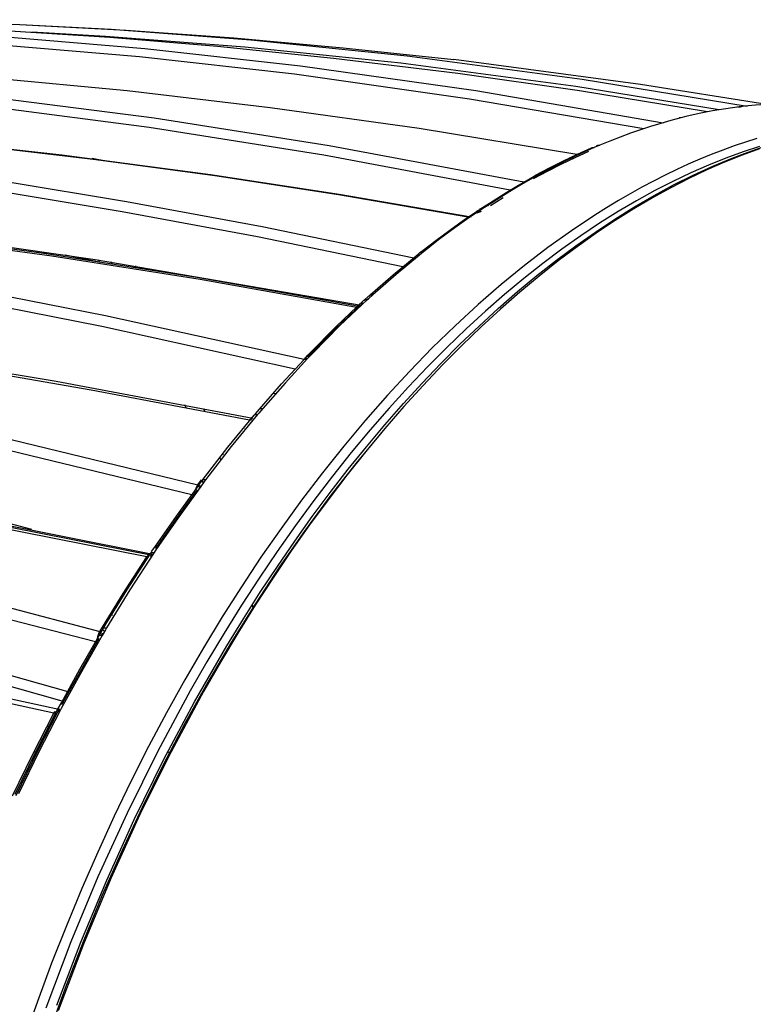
# Model space of a CAD drawing. Header units: millimetres. Extents: x -2637 to -1637, y 678 to 1678.
# Tile 54 of 256: x -2376 to -2328, y 1097 to 1161. Entities that reach past the tile are written whole.
import ezdxf

# ---------------------------------------------------------------- set-up
doc = ezdxf.new("R2010")
doc.units = ezdxf.units.MM
doc.layers.add('Make2D$B.SHOW mini', color=7, linetype='Continuous', true_color=0x000000)

msp = doc.modelspace()

# ---------------------------------------------------------------- linework, layer by layer
at = {"layer": 'Make2D$B.SHOW mini', "color": 18, "lineweight": -3, "true_color": 0x000000}
for points in [[(-2331.214, 1155.235), (-2339.524, 1156.588), (-2347.425, 1157.716), (-2355.473, 1158.703), (-2363.011, 1159.476), (-2369.987, 1160.057), (-2376.474, 1160.475), (-2388.265, 1160.929), (-2398.643, 1160.986)], [(-2392.93, 1161.213), (-2385.483, 1161.195), (-2375.839, 1160.91)], [(-2335.354, 1154.13), (-2346.652, 1156.066), (-2358.001, 1157.671), (-2368.076, 1158.798), (-2377.062, 1159.555), (-2385.068, 1160.024), (-2392.436, 1160.275), (-2399.755, 1160.348)], [(-2399.44, 1160.87), (-2392.115, 1160.803), (-2384.738, 1160.556), (-2376.719, 1160.092), (-2367.718, 1159.339), (-2357.625, 1158.217), (-2346.254, 1156.615), (-2334.102, 1154.527)], [(-2375.839, 1160.91), (-2369.906, 1160.593), (-2360.841, 1159.906), (-2350.711, 1158.858), (-2339.338, 1157.345), (-2328.654, 1155.608)], [(-2375.839, 1160.91), (-2368.943, 1160.54), (-2361.95, 1160.036), (-2354.863, 1159.397), (-2347.681, 1158.62)], [(-2330.453, 1155.367), (-2339.764, 1156.869), (-2351.118, 1158.386), (-2361.231, 1159.436), (-2370.281, 1160.127), (-2375.055, 1160.394)], [(-2339.703, 1152.467), (-2349.926, 1154.147), (-2359.583, 1155.506), (-2368.862, 1156.595), (-2377.638, 1157.418), (-2385.95, 1158.003), (-2393.721, 1158.376), (-2400.879, 1158.56), (-2407.473, 1158.588)], [(-2327.358, 1155.717), (-2335.554, 1157.012), (-2347.681, 1158.62)], [(-2408.286, 1158.244), (-2401.142, 1158.034), (-2393.916, 1157.648), (-2386.027, 1157.039), (-2377.132, 1156.129), (-2367.113, 1154.837), (-2355.771, 1153.054), (-2343.128, 1150.687)], [(-2344.025, 1150.16), (-2356.116, 1152.424), (-2367.435, 1154.212), (-2377.435, 1155.509), (-2386.313, 1156.424), (-2394.188, 1157.038), (-2401.404, 1157.429), (-2408.541, 1157.646)], [(-2329.166, 1155.558), (-2330.021, 1155.441), (-2330.882, 1155.298), (-2331.748, 1155.128), (-2332.619, 1154.932)], [(-2329.081, 1155.509), (-2329.277, 1155.542)], [(-2328.819, 1155.594), (-2329.166, 1155.558)], [(-2328.978, 1155.578), (-2328.987, 1155.574), (-2328.996, 1155.571), (-2329.005, 1155.567), (-2329.014, 1155.562)], [(-2326.002, 1155.761), (-2326.699, 1155.747), (-2327.401, 1155.714), (-2328.108, 1155.663), (-2328.819, 1155.594)], [(-2415.006, 1154.592), (-2405.255, 1154.021), (-2395.512, 1153.15), (-2383.695, 1151.724), (-2376.726, 1150.708), (-2368.903, 1149.42), (-2360.105, 1147.796), (-2350.274, 1145.774)], [(-2346.767, 1148.402), (-2355.167, 1149.846), (-2363.183, 1151.078), (-2370.907, 1152.124), (-2378.237, 1152.985), (-2385.157, 1153.673), (-2391.701, 1154.206), (-2403.722, 1154.875), (-2414.203, 1155.107)], [(-2414.065, 1155.149), (-2406.178, 1155.006), (-2399.065, 1154.714), (-2390.891, 1154.199), (-2382.461, 1153.475), (-2373.112, 1152.457), (-2363.464, 1151.182), (-2355.109, 1149.903), (-2346.542, 1148.43)], [(-2332.947, 1154.846), (-2333.597, 1154.676), (-2334.25, 1154.49), (-2334.906, 1154.29), (-2335.563, 1154.076), (-2336.223, 1153.846), (-2336.884, 1153.602), (-2337.547, 1153.343), (-2338.212, 1153.069)], [(-2332.947, 1154.846), (-2332.954, 1154.847), (-2332.96, 1154.848), (-2332.967, 1154.848), (-2332.973, 1154.849), (-2332.98, 1154.849), (-2332.987, 1154.85), (-2332.993, 1154.85), (-2333, 1154.85), (-2333.007, 1154.85), (-2333.014, 1154.849), (-2333.02, 1154.849), (-2333.027, 1154.848), (-2333.034, 1154.847), (-2333.041, 1154.847), (-2333.048, 1154.845), (-2333.055, 1154.844)], [(-2332.619, 1154.932), (-2332.947, 1154.846)], [(-2350.987, 1145.18), (-2360.403, 1147.12), (-2369.182, 1148.747), (-2376.987, 1150.038), (-2390.162, 1151.863), (-2400.757, 1152.981), (-2410.196, 1153.691), (-2415.206, 1153.951)], [(-2328.019, 1153.5), (-2328.751, 1153.271), (-2329.487, 1153.022), (-2330.226, 1152.755), (-2330.969, 1152.468), (-2331.715, 1152.162), (-2332.463, 1151.836), (-2333.215, 1151.492), (-2333.968, 1151.128), (-2334.723, 1150.745), (-2335.481, 1150.342), (-2336.239, 1149.92), (-2336.999, 1149.48), (-2337.76, 1149.02), (-2338.521, 1148.541), (-2340.044, 1147.526), (-2341.566, 1146.437), (-2343.084, 1145.275), (-2344.596, 1144.04), (-2346.1, 1142.736), (-2347.593, 1141.363), (-2349.073, 1139.924), (-2350.538, 1138.421), (-2351.985, 1136.857), (-2353.412, 1135.234), (-2354.818, 1133.556), (-2356.2, 1131.825), (-2357.556, 1130.045), (-2358.885, 1128.218), (-2360.185, 1126.349), (-2361.453, 1124.44), (-2362.698, 1122.482), (-2363.925, 1120.464), (-2365.131, 1118.389), (-2366.314, 1116.258), (-2367.473, 1114.073), (-2368.604, 1111.838), (-2369.705, 1109.556), (-2370.775, 1107.228), (-2371.81, 1104.86), (-2372.81, 1102.453), (-2373.771, 1100.012), (-2374.692, 1097.541), (-2375.571, 1095.043)], [(-2327.845, 1152.984), (-2328.911, 1152.635), (-2330.026, 1152.23), (-2331.157, 1151.777), (-2332.303, 1151.276), (-2333.462, 1150.725), (-2334.635, 1150.124), (-2335.821, 1149.471), (-2337.018, 1148.766), (-2338.226, 1148.008), (-2339.443, 1147.195), (-2340.668, 1146.329), (-2341.901, 1145.407), (-2343.14, 1144.429), (-2344.383, 1143.396), (-2345.63, 1142.307), (-2346.878, 1141.162), (-2348.127, 1139.961), (-2349.375, 1138.705), (-2350.621, 1137.393), (-2351.862, 1136.027), (-2353.098, 1134.606), (-2354.326, 1133.132), (-2355.545, 1131.606), (-2356.754, 1130.028), (-2357.95, 1128.401), (-2359.132, 1126.724), (-2360.299, 1125.001), (-2361.448, 1123.233), (-2362.578, 1121.421), (-2363.688, 1119.568), (-2364.776, 1117.675), (-2366.88, 1113.78), (-2368.878, 1109.755), (-2370.761, 1105.62), (-2372.518, 1101.398), (-2374.143, 1097.109)], [(-2373.422, 1097.298), (-2371.869, 1101.378), (-2370.197, 1105.396), (-2368.409, 1109.34), (-2366.511, 1113.199), (-2364.498, 1116.974), (-2362.403, 1120.604), (-2361.327, 1122.361), (-2360.234, 1124.079), (-2359.123, 1125.757), (-2357.996, 1127.394), (-2356.855, 1128.989), (-2355.699, 1130.542), (-2354.529, 1132.051), (-2353.347, 1133.516), (-2352.154, 1134.937), (-2350.949, 1136.312), (-2349.734, 1137.641), (-2348.511, 1138.923), (-2347.279, 1140.159), (-2346.039, 1141.346), (-2344.793, 1142.485), (-2343.542, 1143.576), (-2342.285, 1144.617), (-2341.024, 1145.609), (-2339.759, 1146.55), (-2338.492, 1147.441), (-2337.223, 1148.281), (-2335.953, 1149.069), (-2334.683, 1149.806), (-2333.413, 1150.492), (-2332.144, 1151.125), (-2330.877, 1151.705), (-2329.613, 1152.234), (-2328.982, 1152.478), (-2328.351, 1152.709), (-2327.358, 1153.047)], [(-2327.85, 1152.836), (-2328.97, 1152.429), (-2330.106, 1151.973), (-2331.257, 1151.469), (-2332.422, 1150.915), (-2333.6, 1150.31), (-2334.791, 1149.654), (-2335.994, 1148.944), (-2337.207, 1148.181), (-2338.43, 1147.364), (-2339.662, 1146.491), (-2340.901, 1145.564), (-2342.146, 1144.58), (-2343.396, 1143.54), (-2344.649, 1142.444), (-2345.904, 1141.291), (-2347.16, 1140.083), (-2348.415, 1138.818), (-2349.667, 1137.497), (-2350.915, 1136.121), (-2352.158, 1134.691), (-2353.393, 1133.207), (-2354.619, 1131.67), (-2355.835, 1130.081), (-2357.038, 1128.443), (-2358.227, 1126.755), (-2359.401, 1125.02), (-2360.557, 1123.239), (-2361.694, 1121.414), (-2362.811, 1119.548), (-2363.906, 1117.642), (-2366.023, 1113.719), (-2368.035, 1109.666), (-2369.93, 1105.502), (-2371.699, 1101.25), (-2373.335, 1096.931)], [(-2342.373, 1151.12), (-2341.462, 1151.606), (-2340.553, 1152.065), (-2339.647, 1152.497), (-2338.743, 1152.902)], [(-2338.577, 1152.921), (-2339.476, 1152.518), (-2340.377, 1152.089), (-2341.281, 1151.632), (-2342.185, 1151.148)], [(-2338.76, 1152.894), (-2338.754, 1152.897), (-2338.749, 1152.9), (-2338.743, 1152.902), (-2338.738, 1152.904), (-2338.732, 1152.906), (-2338.727, 1152.908), (-2338.721, 1152.91), (-2338.715, 1152.912), (-2338.71, 1152.914), (-2338.704, 1152.916), (-2338.698, 1152.917), (-2338.693, 1152.918), (-2338.687, 1152.92), (-2338.681, 1152.921), (-2338.675, 1152.922), (-2338.67, 1152.923), (-2338.664, 1152.923), (-2338.658, 1152.924), (-2338.652, 1152.924), (-2338.646, 1152.925), (-2338.64, 1152.925), (-2338.635, 1152.925), (-2338.629, 1152.925), (-2338.623, 1152.925), (-2338.617, 1152.925), (-2338.611, 1152.925), (-2338.605, 1152.925), (-2338.6, 1152.924), (-2338.594, 1152.924), (-2338.588, 1152.923), (-2338.577, 1152.921)], [(-2338.212, 1153.069), (-2338.577, 1152.921)], [(-2338.395, 1153.042), (-2338.389, 1153.045), (-2338.384, 1153.048), (-2338.378, 1153.05), (-2338.373, 1153.052), (-2338.367, 1153.055), (-2338.362, 1153.057), (-2338.356, 1153.059), (-2338.35, 1153.06), (-2338.345, 1153.062), (-2338.339, 1153.064), (-2338.333, 1153.065), (-2338.327, 1153.067), (-2338.322, 1153.068), (-2338.316, 1153.069), (-2338.31, 1153.07), (-2338.304, 1153.071), (-2338.298, 1153.071), (-2338.293, 1153.072), (-2338.287, 1153.073), (-2338.281, 1153.073), (-2338.275, 1153.073), (-2338.269, 1153.073), (-2338.263, 1153.074), (-2338.258, 1153.073), (-2338.252, 1153.073), (-2338.246, 1153.073), (-2338.24, 1153.073), (-2338.235, 1153.072), (-2338.229, 1153.072), (-2338.223, 1153.071), (-2338.212, 1153.069)], [(-2374.153, 1152.581), (-2374.097, 1152.526)], [(-2370.255, 1152.041), (-2371.132, 1152.212)], [(-2338.933, 1152.657), (-2339.829, 1152.256), (-2340.726, 1151.828), (-2341.626, 1151.373), (-2342.527, 1150.891)], [(-2339.931, 1152.202), (-2340.18, 1152.246)], [(-2345.773, 1149.061), (-2344.245, 1150.027), (-2343.48, 1150.483), (-2342.715, 1150.92)], [(-2342.526, 1150.95), (-2343.286, 1150.515), (-2344.047, 1150.061), (-2345.57, 1149.097)], [(-2342.715, 1150.92), (-2342.467, 1151.066), (-2342.373, 1151.12)], [(-2342.706, 1150.925), (-2342.701, 1150.927), (-2342.695, 1150.93), (-2342.69, 1150.932), (-2342.685, 1150.934), (-2342.679, 1150.936), (-2342.674, 1150.938), (-2342.668, 1150.94), (-2342.663, 1150.942), (-2342.657, 1150.944), (-2342.652, 1150.945), (-2342.646, 1150.947), (-2342.64, 1150.948), (-2342.635, 1150.949), (-2342.629, 1150.95), (-2342.623, 1150.951), (-2342.618, 1150.952), (-2342.612, 1150.952), (-2342.606, 1150.953), (-2342.6, 1150.953), (-2342.595, 1150.954), (-2342.589, 1150.954), (-2342.583, 1150.954), (-2342.577, 1150.954), (-2342.572, 1150.954), (-2342.566, 1150.954), (-2342.56, 1150.954), (-2342.554, 1150.953), (-2342.549, 1150.953), (-2342.537, 1150.951), (-2342.526, 1150.95)], [(-2342.185, 1151.148), (-2342.27, 1151.101), (-2342.526, 1150.95)], [(-2342.365, 1151.123), (-2342.36, 1151.126), (-2342.355, 1151.128), (-2342.35, 1151.131), (-2342.344, 1151.133), (-2342.339, 1151.135), (-2342.334, 1151.137), (-2342.328, 1151.139), (-2342.323, 1151.141), (-2342.317, 1151.142), (-2342.312, 1151.144), (-2342.306, 1151.145), (-2342.3, 1151.146), (-2342.295, 1151.148), (-2342.289, 1151.149), (-2342.283, 1151.15), (-2342.278, 1151.15), (-2342.272, 1151.151), (-2342.266, 1151.152), (-2342.26, 1151.152), (-2342.255, 1151.153), (-2342.249, 1151.153), (-2342.243, 1151.153), (-2342.237, 1151.153), (-2342.231, 1151.153), (-2342.226, 1151.153), (-2342.22, 1151.152), (-2342.214, 1151.152), (-2342.208, 1151.151), (-2342.197, 1151.15), (-2342.185, 1151.148)], [(-2353.92, 1142.629), (-2364.341, 1144.487), (-2374.116, 1146.028), (-2383.289, 1147.286), (-2391.91, 1148.288), (-2400.023, 1149.063), (-2407.559, 1149.63), (-2414.457, 1150.01), (-2420.77, 1150.232)], [(-2420.579, 1150.308), (-2413.864, 1150.067), (-2406.93, 1149.678), (-2398.688, 1149.042), (-2390.15, 1148.196), (-2380.72, 1147.056), (-2370.949, 1145.66), (-2353.683, 1142.701)], [(-2421.542, 1149.555), (-2414.7, 1148.96), (-2407.731, 1148.208), (-2400.072, 1147.225), (-2391.377, 1145.924), (-2381.514, 1144.226), (-2370.269, 1142.026), (-2357.389, 1139.187)], [(-2345.294, 1149.161), (-2344.474, 1149.674)], [(-2344.641, 1149.693), (-2344.729, 1149.711)], [(-2344.438, 1149.909), (-2344.331, 1149.887)], [(-2344.09, 1150.102), (-2344.003, 1150.085)], [(-2357.971, 1138.554), (-2370.503, 1141.323), (-2381.723, 1143.528), (-2391.565, 1145.23), (-2400.241, 1146.537), (-2407.885, 1147.526), (-2414.843, 1148.283), (-2421.679, 1148.885)], [(-2345.939, 1148.864), (-2346.846, 1148.244), (-2347.753, 1147.597), (-2348.659, 1146.924), (-2349.564, 1146.226)], [(-2346.142, 1148.826), (-2346.044, 1148.89)], [(-2346.117, 1148.841), (-2346.112, 1148.843), (-2346.107, 1148.846), (-2346.102, 1148.848), (-2346.097, 1148.85), (-2346.091, 1148.852), (-2346.086, 1148.854), (-2346.081, 1148.856), (-2346.075, 1148.857), (-2346.07, 1148.859), (-2346.064, 1148.86), (-2346.059, 1148.862), (-2346.053, 1148.863), (-2346.048, 1148.864), (-2346.042, 1148.865), (-2346.037, 1148.866), (-2346.031, 1148.867), (-2346.025, 1148.867), (-2346.02, 1148.868), (-2346.014, 1148.868), (-2346.008, 1148.869), (-2346.002, 1148.869), (-2345.997, 1148.869), (-2345.991, 1148.869), (-2345.985, 1148.869), (-2345.979, 1148.868), (-2345.974, 1148.868), (-2345.968, 1148.868), (-2345.962, 1148.867), (-2345.951, 1148.866), (-2345.939, 1148.864)], [(-2346.004, 1148.915), (-2345.772, 1149.06)], [(-2345.57, 1149.097), (-2345.851, 1148.921), (-2345.939, 1148.864)], [(-2345.57, 1149.097), (-2345.581, 1149.099), (-2345.593, 1149.1), (-2345.604, 1149.101), (-2345.61, 1149.102), (-2345.616, 1149.102), (-2345.622, 1149.102), (-2345.627, 1149.102), (-2345.633, 1149.102), (-2345.639, 1149.102), (-2345.644, 1149.101), (-2345.65, 1149.101), (-2345.656, 1149.1), (-2345.661, 1149.1), (-2345.667, 1149.099), (-2345.673, 1149.098), (-2345.678, 1149.097), (-2345.684, 1149.096), (-2345.69, 1149.095), (-2345.695, 1149.094), (-2345.701, 1149.092), (-2345.706, 1149.091), (-2345.711, 1149.089), (-2345.717, 1149.087), (-2345.722, 1149.085), (-2345.728, 1149.083), (-2345.733, 1149.081), (-2345.738, 1149.079), (-2345.743, 1149.076), (-2345.748, 1149.074)], [(-2345.562, 1149.198), (-2345.42, 1149.171)], [(-2345.053, 1149.424), (-2345.142, 1149.441)], [(-2349.743, 1146.208), (-2348.843, 1146.902), (-2347.943, 1147.57), (-2347.042, 1148.211), (-2346.141, 1148.826)], [(-2346.878, 1148.222), (-2346.996, 1148.243)], [(-2346.348, 1148.685), (-2346.225, 1148.66)], [(-2346.232, 1148.722), (-2346.228, 1148.729), (-2346.224, 1148.737), (-2346.219, 1148.744), (-2346.215, 1148.751), (-2346.21, 1148.758), (-2346.205, 1148.765), (-2346.2, 1148.772), (-2346.195, 1148.779), (-2346.189, 1148.785), (-2346.184, 1148.791), (-2346.178, 1148.797), (-2346.172, 1148.803), (-2346.166, 1148.808), (-2346.159, 1148.813), (-2346.153, 1148.818), (-2346.146, 1148.823)], [(-2345.903, 1148.767), (-2345.943, 1148.757), (-2345.985, 1148.745), (-2346.007, 1148.739), (-2346.029, 1148.732), (-2346.052, 1148.724), (-2346.074, 1148.715), (-2346.097, 1148.706), (-2346.119, 1148.697), (-2346.142, 1148.686), (-2346.165, 1148.675)], [(-2347.701, 1147.635), (-2347.81, 1147.656)], [(-2353.858, 1142.532), (-2364.125, 1144.359), (-2373.761, 1145.878), (-2385.27, 1147.425)], [(-2349.373, 1146.483), (-2349.245, 1146.455)], [(-2372.89, 1145.954), (-2370.577, 1145.493)], [(-2353.103, 1143.364), (-2351.615, 1144.665), (-2350.119, 1145.898)], [(-2349.904, 1145.943), (-2351.416, 1144.696), (-2352.921, 1143.377)], [(-2350.315, 1145.617), (-2350.302, 1145.634), (-2350.289, 1145.652), (-2350.275, 1145.67), (-2350.261, 1145.687), (-2350.246, 1145.702), (-2350.232, 1145.717), (-2350.218, 1145.731), (-2350.211, 1145.738), (-2350.204, 1145.744), (-2350.197, 1145.75), (-2350.19, 1145.756)], [(-2349.904, 1145.943), (-2349.911, 1145.944), (-2349.918, 1145.945), (-2349.925, 1145.946), (-2349.932, 1145.947), (-2349.939, 1145.947), (-2349.946, 1145.948), (-2349.953, 1145.948), (-2349.96, 1145.948), (-2349.967, 1145.948), (-2349.974, 1145.948), (-2349.981, 1145.948), (-2349.988, 1145.947), (-2349.995, 1145.947), (-2350.002, 1145.946), (-2350.009, 1145.945), (-2350.016, 1145.944), (-2350.023, 1145.942), (-2350.029, 1145.941), (-2350.036, 1145.939), (-2350.042, 1145.937), (-2350.049, 1145.935), (-2350.055, 1145.933), (-2350.062, 1145.93), (-2350.068, 1145.928), (-2350.074, 1145.925), (-2350.08, 1145.922), (-2350.086, 1145.919), (-2350.092, 1145.915), (-2350.098, 1145.912), (-2350.103, 1145.908), (-2350.109, 1145.904), (-2350.114, 1145.9)], [(-2350.083, 1145.926), (-2350.049, 1145.954)], [(-2350.04, 1145.962), (-2349.871, 1146.105), (-2349.777, 1146.181)], [(-2349.564, 1146.226), (-2349.648, 1146.158), (-2349.904, 1145.943)], [(-2349.841, 1146.129), (-2349.71, 1146.103)], [(-2349.777, 1146.181), (-2349.772, 1146.185), (-2349.766, 1146.189), (-2349.761, 1146.193), (-2349.755, 1146.197), (-2349.749, 1146.2), (-2349.743, 1146.203), (-2349.737, 1146.206), (-2349.731, 1146.209), (-2349.725, 1146.212), (-2349.718, 1146.214), (-2349.712, 1146.217), (-2349.705, 1146.219), (-2349.699, 1146.221), (-2349.692, 1146.223), (-2349.685, 1146.224), (-2349.678, 1146.226), (-2349.671, 1146.227), (-2349.665, 1146.228), (-2349.658, 1146.229), (-2349.65, 1146.23), (-2349.643, 1146.23), (-2349.636, 1146.231), (-2349.629, 1146.231), (-2349.622, 1146.231), (-2349.615, 1146.231), (-2349.607, 1146.231), (-2349.6, 1146.23), (-2349.593, 1146.23), (-2349.586, 1146.229), (-2349.578, 1146.228), (-2349.571, 1146.227), (-2349.564, 1146.226)], [(-2370.653, 1145.508), (-2370.737, 1145.628)], [(-2369.842, 1145.379), (-2369.925, 1145.502)], [(-2368.349, 1145.254), (-2368.274, 1145.131)], [(-2351.296, 1144.797), (-2351.41, 1144.82)], [(-2360.941, 1135.235), (-2371.208, 1137.189), (-2380.934, 1138.865), (-2390.153, 1140.284), (-2398.79, 1141.456), (-2406.773, 1142.392), (-2414.112, 1143.117), (-2420.841, 1143.661), (-2426.999, 1144.05)], [(-2426.753, 1144.169), (-2420.011, 1143.739), (-2407.346, 1142.601), (-2394.304, 1141.025), (-2384.441, 1139.589), (-2373.473, 1137.766), (-2360.704, 1135.366)], [(-2427.718, 1143.224), (-2421.037, 1142.368), (-2406.662, 1140.136), (-2398.072, 1138.575), (-2388.298, 1136.613), (-2377.119, 1134.149), (-2364.273, 1131.051)], [(-2353.466, 1143.047), (-2353.223, 1143.255)], [(-2352.921, 1143.377), (-2353.198, 1143.139), (-2353.285, 1143.061)], [(-2353.203, 1143.272), (-2353.141, 1143.328)], [(-2353.185, 1143.271), (-2353.183, 1143.275), (-2353.18, 1143.279), (-2353.178, 1143.283), (-2353.175, 1143.287), (-2353.173, 1143.291), (-2353.17, 1143.295), (-2353.167, 1143.299), (-2353.164, 1143.302), (-2353.161, 1143.306), (-2353.158, 1143.309), (-2353.155, 1143.313), (-2353.152, 1143.316), (-2353.149, 1143.32), (-2353.146, 1143.323), (-2353.142, 1143.326), (-2353.139, 1143.329), (-2353.136, 1143.332), (-2353.132, 1143.335), (-2353.128, 1143.338), (-2353.125, 1143.341), (-2353.121, 1143.343), (-2353.117, 1143.346), (-2353.113, 1143.348), (-2353.109, 1143.351), (-2353.105, 1143.353), (-2353.101, 1143.355), (-2353.097, 1143.357), (-2353.093, 1143.359), (-2353.089, 1143.361), (-2353.085, 1143.363), (-2353.08, 1143.365), (-2353.076, 1143.367), (-2353.072, 1143.368), (-2353.067, 1143.37), (-2353.063, 1143.371), (-2353.058, 1143.373), (-2353.054, 1143.374), (-2353.049, 1143.375), (-2353.044, 1143.376), (-2353.04, 1143.377), (-2353.035, 1143.378), (-2353.03, 1143.379), (-2353.026, 1143.38), (-2353.021, 1143.38), (-2353.016, 1143.381), (-2353.011, 1143.381), (-2353.001, 1143.382), (-2352.991, 1143.382), (-2352.982, 1143.382), (-2352.972, 1143.382), (-2352.962, 1143.382), (-2352.952, 1143.381), (-2352.942, 1143.38), (-2352.931, 1143.378), (-2352.921, 1143.377)], [(-2353.077, 1143.36), (-2352.968, 1143.335)], [(-2364.676, 1130.387), (-2377.286, 1133.436), (-2388.439, 1135.904), (-2398.192, 1137.87), (-2406.763, 1139.436), (-2421.112, 1141.679), (-2427.786, 1142.541)], [(-2353.577, 1142.84), (-2355.349, 1141.164), (-2357.105, 1139.39)], [(-2357.052, 1139.544), (-2355.284, 1141.329), (-2353.504, 1143.012)], [(-2353.285, 1143.061), (-2355.065, 1141.377), (-2356.83, 1139.595)], [(-2353.495, 1143.02), (-2353.49, 1143.024), (-2353.485, 1143.028), (-2353.479, 1143.032), (-2353.474, 1143.035), (-2353.468, 1143.038), (-2353.462, 1143.042), (-2353.457, 1143.044), (-2353.451, 1143.047), (-2353.445, 1143.05), (-2353.438, 1143.052), (-2353.432, 1143.054), (-2353.426, 1143.056), (-2353.419, 1143.058), (-2353.413, 1143.06), (-2353.406, 1143.062), (-2353.399, 1143.063), (-2353.392, 1143.064), (-2353.386, 1143.065), (-2353.379, 1143.066), (-2353.372, 1143.066), (-2353.365, 1143.067), (-2353.358, 1143.067), (-2353.35, 1143.067), (-2353.343, 1143.067), (-2353.336, 1143.067), (-2353.329, 1143.067), (-2353.322, 1143.066), (-2353.314, 1143.065), (-2353.307, 1143.065), (-2353.3, 1143.064), (-2353.292, 1143.062), (-2353.285, 1143.061)], [(-2353.212, 1143.078), (-2353.269, 1143.05)], [(-2427.471, 1142.056), (-2375.083, 1128.169)], [(-2354.3, 1142.246), (-2354.222, 1142.231)], [(-2355.505, 1141.011), (-2355.591, 1141.028)], [(-2357.381, 1139.181), (-2357.143, 1139.447), (-2357.052, 1139.544)], [(-2357.163, 1139.4), (-2357.108, 1139.387)], [(-2356.83, 1139.595), (-2356.911, 1139.507), (-2357.159, 1139.232)], [(-2357.105, 1139.39), (-2357.105, 1139.396), (-2357.105, 1139.403), (-2357.105, 1139.409), (-2357.105, 1139.416), (-2357.104, 1139.422), (-2357.103, 1139.429), (-2357.102, 1139.435), (-2357.101, 1139.441), (-2357.1, 1139.447), (-2357.099, 1139.454), (-2357.097, 1139.46), (-2357.096, 1139.466), (-2357.094, 1139.471), (-2357.092, 1139.477), (-2357.09, 1139.483), (-2357.088, 1139.489), (-2357.085, 1139.494), (-2357.083, 1139.5), (-2357.08, 1139.505), (-2357.077, 1139.51), (-2357.074, 1139.515), (-2357.071, 1139.52), (-2357.068, 1139.525), (-2357.064, 1139.53), (-2357.06, 1139.534), (-2357.057, 1139.539), (-2357.053, 1139.543), (-2357.049, 1139.547), (-2357.044, 1139.551), (-2357.04, 1139.555), (-2357.035, 1139.559), (-2357.031, 1139.562), (-2357.026, 1139.566), (-2357.021, 1139.569), (-2357.016, 1139.572), (-2357.011, 1139.575), (-2357.005, 1139.578), (-2357, 1139.581), (-2356.994, 1139.583), (-2356.989, 1139.586), (-2356.983, 1139.588), (-2356.977, 1139.59), (-2356.971, 1139.592), (-2356.965, 1139.593), (-2356.959, 1139.595), (-2356.953, 1139.596), (-2356.946, 1139.598), (-2356.94, 1139.599), (-2356.933, 1139.599), (-2356.927, 1139.6), (-2356.92, 1139.601), (-2356.913, 1139.601), (-2356.907, 1139.601), (-2356.9, 1139.602), (-2356.893, 1139.602), (-2356.886, 1139.601), (-2356.879, 1139.601), (-2356.872, 1139.601), (-2356.865, 1139.6), (-2356.858, 1139.599), (-2356.851, 1139.598), (-2356.844, 1139.597), (-2356.837, 1139.596), (-2356.83, 1139.595)], [(-2360.291, 1135.946), (-2358.845, 1137.597), (-2357.383, 1139.181)], [(-2357.159, 1139.232), (-2358.621, 1137.647), (-2360.067, 1135.996)], [(-2357.159, 1139.232), (-2357.173, 1139.234), (-2357.18, 1139.236), (-2357.187, 1139.236), (-2357.194, 1139.237), (-2357.201, 1139.238), (-2357.208, 1139.238), (-2357.215, 1139.239), (-2357.222, 1139.239), (-2357.229, 1139.239), (-2357.235, 1139.239), (-2357.242, 1139.239), (-2357.249, 1139.238), (-2357.256, 1139.238), (-2357.262, 1139.237), (-2357.269, 1139.236), (-2357.275, 1139.235), (-2357.281, 1139.234), (-2357.288, 1139.233), (-2357.294, 1139.231), (-2357.3, 1139.229), (-2357.306, 1139.227), (-2357.312, 1139.225), (-2357.318, 1139.223), (-2357.324, 1139.221), (-2357.329, 1139.218), (-2357.335, 1139.216), (-2357.34, 1139.213), (-2357.345, 1139.21), (-2357.35, 1139.207), (-2357.355, 1139.203), (-2357.358, 1139.202), (-2357.36, 1139.2)], [(-2357.205, 1139.201), (-2357.209, 1139.2), (-2357.213, 1139.198), (-2357.217, 1139.196), (-2357.221, 1139.194), (-2357.225, 1139.193), (-2357.229, 1139.191), (-2357.233, 1139.19), (-2357.238, 1139.188), (-2357.242, 1139.187), (-2357.246, 1139.186), (-2357.251, 1139.185), (-2357.255, 1139.184), (-2357.26, 1139.183), (-2357.265, 1139.182), (-2357.269, 1139.181), (-2357.274, 1139.181), (-2357.279, 1139.18), (-2357.283, 1139.18), (-2357.288, 1139.179), (-2357.293, 1139.179), (-2357.303, 1139.178), (-2357.313, 1139.178), (-2357.323, 1139.178), (-2357.333, 1139.179), (-2357.344, 1139.18), (-2357.354, 1139.181)], [(-2432.415, 1136.863), (-2419.385, 1135.46), (-2403.171, 1133.199), (-2384.376, 1129.973), (-2367.311, 1126.562)], [(-2367.251, 1126.462), (-2387.194, 1130.405), (-2404.556, 1133.32), (-2419.641, 1135.395), (-2432.221, 1136.745)], [(-2359.38, 1136.996), (-2359.227, 1136.965)], [(-2367.587, 1126.37), (-2387.606, 1130.333), (-2405.002, 1133.257), (-2420.115, 1135.338), (-2432.717, 1136.692)], [(-2365.043, 1136.038), (-2365.116, 1136.228)], [(-2433.363, 1135.735), (-2420.076, 1133.289), (-2404.191, 1129.919), (-2383.428, 1124.909), (-2370.64, 1121.532)], [(-2363.999, 1131.332), (-2362.331, 1133.49), (-2360.638, 1135.555)], [(-2363.907, 1135.995), (-2363.838, 1135.805)], [(-2360.416, 1135.605), (-2362.112, 1133.535), (-2363.779, 1131.378)], [(-2360.638, 1135.555), (-2360.547, 1135.66), (-2360.29, 1135.946)], [(-2360.638, 1135.555), (-2360.636, 1135.557), (-2360.634, 1135.56), (-2360.632, 1135.562), (-2360.629, 1135.564), (-2360.627, 1135.567), (-2360.625, 1135.569), (-2360.622, 1135.571), (-2360.62, 1135.573), (-2360.617, 1135.575), (-2360.614, 1135.577), (-2360.612, 1135.579), (-2360.609, 1135.581), (-2360.606, 1135.583), (-2360.603, 1135.585), (-2360.601, 1135.586), (-2360.598, 1135.588), (-2360.595, 1135.59), (-2360.592, 1135.591), (-2360.589, 1135.593), (-2360.586, 1135.594), (-2360.582, 1135.596), (-2360.579, 1135.597), (-2360.576, 1135.598), (-2360.573, 1135.599), (-2360.569, 1135.601), (-2360.566, 1135.602), (-2360.563, 1135.603), (-2360.559, 1135.604), (-2360.556, 1135.605), (-2360.552, 1135.606), (-2360.545, 1135.607), (-2360.538, 1135.609), (-2360.53, 1135.61), (-2360.523, 1135.611), (-2360.515, 1135.612), (-2360.507, 1135.612), (-2360.499, 1135.613), (-2360.491, 1135.613), (-2360.483, 1135.613), (-2360.475, 1135.612), (-2360.466, 1135.612), (-2360.458, 1135.611), (-2360.45, 1135.61), (-2360.441, 1135.609), (-2360.433, 1135.608), (-2360.424, 1135.606), (-2360.416, 1135.605)], [(-2360.067, 1135.996), (-2360.332, 1135.701), (-2360.416, 1135.605)], [(-2360.281, 1135.956), (-2360.278, 1135.958), (-2360.276, 1135.96), (-2360.274, 1135.962), (-2360.271, 1135.964), (-2360.269, 1135.966), (-2360.266, 1135.968), (-2360.264, 1135.97), (-2360.261, 1135.972), (-2360.259, 1135.973), (-2360.256, 1135.975), (-2360.253, 1135.977), (-2360.251, 1135.978), (-2360.248, 1135.98), (-2360.245, 1135.981), (-2360.242, 1135.983), (-2360.239, 1135.984), (-2360.236, 1135.986), (-2360.233, 1135.987), (-2360.23, 1135.988), (-2360.227, 1135.99), (-2360.224, 1135.991), (-2360.221, 1135.992), (-2360.214, 1135.994), (-2360.208, 1135.996), (-2360.201, 1135.998), (-2360.195, 1135.999), (-2360.188, 1136), (-2360.181, 1136.001), (-2360.174, 1136.002), (-2360.166, 1136.003), (-2360.159, 1136.004), (-2360.152, 1136.004), (-2360.144, 1136.004), (-2360.137, 1136.004), (-2360.129, 1136.004), (-2360.122, 1136.004), (-2360.114, 1136.003), (-2360.106, 1136.002), (-2360.098, 1136.001), (-2360.091, 1136), (-2360.083, 1135.999), (-2360.075, 1135.998), (-2360.067, 1135.996)], [(-2370.914, 1120.868), (-2394.59, 1126.964), (-2412.685, 1131.079), (-2426.784, 1133.888), (-2433.358, 1135.059)], [(-2360.893, 1135.263), (-2360.934, 1135.271)], [(-2360.755, 1135.236), (-2360.868, 1135.258)], [(-2433.002, 1134.656), (-2372.723, 1117.637)], [(-2352.354, 1134.459), (-2354.041, 1132.42), (-2355.71, 1130.283), (-2357.357, 1128.05), (-2358.977, 1125.726), (-2360.566, 1123.314), (-2362.12, 1120.819), (-2363.635, 1118.246), (-2365.107, 1115.601), (-2366.531, 1112.89), (-2367.904, 1110.119), (-2369.224, 1107.295), (-2370.486, 1104.424), (-2371.689, 1101.514), (-2372.828, 1098.572), (-2373.903, 1095.605)], [(-2361.248, 1134.71), (-2361.314, 1134.724)], [(-2373.074, 1117.02), (-2432.997, 1133.987)], [(-2362.687, 1133.04), (-2362.628, 1133.025)], [(-2362.855, 1132.825), (-2362.804, 1132.655)], [(-2363.593, 1131.781), (-2363.612, 1131.845)], [(-2364.427, 1130.739), (-2364.418, 1130.767), (-2364.408, 1130.795), (-2364.399, 1130.818), (-2364.389, 1130.841), (-2364.379, 1130.864), (-2364.368, 1130.887), (-2364.357, 1130.909), (-2364.346, 1130.931), (-2364.334, 1130.953), (-2364.322, 1130.974), (-2364.31, 1130.994), (-2364.298, 1131.014), (-2364.285, 1131.033), (-2364.273, 1131.051)], [(-2364.308, 1130.898), (-2364.084, 1131.217), (-2363.999, 1131.332)], [(-2364.088, 1130.943), (-2364.105, 1130.947), (-2364.113, 1130.948), (-2364.122, 1130.949), (-2364.13, 1130.95), (-2364.138, 1130.951), (-2364.146, 1130.952), (-2364.154, 1130.952), (-2364.162, 1130.953), (-2364.17, 1130.953), (-2364.178, 1130.953), (-2364.186, 1130.953), (-2364.193, 1130.952), (-2364.2, 1130.951), (-2364.208, 1130.951), (-2364.215, 1130.949), (-2364.222, 1130.948), (-2364.229, 1130.947), (-2364.232, 1130.946), (-2364.235, 1130.945), (-2364.239, 1130.944), (-2364.242, 1130.943), (-2364.245, 1130.942), (-2364.248, 1130.941), (-2364.251, 1130.94), (-2364.254, 1130.938), (-2364.257, 1130.937), (-2364.26, 1130.936), (-2364.263, 1130.934), (-2364.266, 1130.933), (-2364.269, 1130.932), (-2364.271, 1130.93), (-2364.274, 1130.928), (-2364.277, 1130.927), (-2364.279, 1130.925), (-2364.282, 1130.923), (-2364.284, 1130.922), (-2364.287, 1130.92), (-2364.289, 1130.918), (-2364.291, 1130.916), (-2364.293, 1130.914), (-2364.296, 1130.912), (-2364.298, 1130.91), (-2364.3, 1130.908), (-2364.302, 1130.906), (-2364.304, 1130.903)], [(-2364.273, 1131.051), (-2364.038, 1131.362)], [(-2364.13, 1130.96), (-2364.145, 1130.931), (-2364.159, 1130.902), (-2364.173, 1130.872), (-2364.186, 1130.841), (-2364.198, 1130.811), (-2364.21, 1130.78)], [(-2363.779, 1131.378), (-2363.856, 1131.273), (-2364.088, 1130.943)], [(-2364.022, 1131.213), (-2364.023, 1131.219), (-2364.024, 1131.225), (-2364.024, 1131.23), (-2364.024, 1131.236), (-2364.025, 1131.242), (-2364.025, 1131.247), (-2364.025, 1131.252), (-2364.025, 1131.258), (-2364.024, 1131.263), (-2364.024, 1131.268), (-2364.023, 1131.274), (-2364.022, 1131.279), (-2364.021, 1131.284), (-2364.021, 1131.286), (-2364.02, 1131.289), (-2364.019, 1131.291), (-2364.019, 1131.293), (-2364.018, 1131.296), (-2364.017, 1131.298), (-2364.016, 1131.3), (-2364.015, 1131.303), (-2364.015, 1131.305), (-2364.014, 1131.307), (-2364.013, 1131.31), (-2364.012, 1131.312), (-2364.011, 1131.314), (-2364.009, 1131.316), (-2364.008, 1131.318), (-2364.007, 1131.32), (-2364.006, 1131.323), (-2364.005, 1131.325), (-2364.003, 1131.327), (-2364.002, 1131.329), (-2364.001, 1131.331), (-2363.999, 1131.333), (-2363.998, 1131.334), (-2363.996, 1131.336), (-2363.995, 1131.338), (-2363.993, 1131.34), (-2363.991, 1131.342), (-2363.99, 1131.344), (-2363.988, 1131.345), (-2363.986, 1131.347), (-2363.984, 1131.349), (-2363.983, 1131.35), (-2363.981, 1131.352), (-2363.979, 1131.353), (-2363.977, 1131.355), (-2363.975, 1131.356), (-2363.973, 1131.358), (-2363.971, 1131.359), (-2363.969, 1131.361), (-2363.967, 1131.362), (-2363.964, 1131.363), (-2363.962, 1131.365), (-2363.96, 1131.366), (-2363.958, 1131.367), (-2363.955, 1131.368), (-2363.953, 1131.37), (-2363.95, 1131.371), (-2363.948, 1131.372), (-2363.943, 1131.374), (-2363.938, 1131.376), (-2363.933, 1131.378), (-2363.927, 1131.379), (-2363.922, 1131.381), (-2363.916, 1131.382), (-2363.911, 1131.383), (-2363.905, 1131.384), (-2363.899, 1131.385), (-2363.893, 1131.386), (-2363.887, 1131.387), (-2363.881, 1131.387), (-2363.874, 1131.387), (-2363.868, 1131.388), (-2363.861, 1131.388), (-2363.855, 1131.388), (-2363.848, 1131.387), (-2363.842, 1131.387), (-2363.835, 1131.387), (-2363.828, 1131.386), (-2363.821, 1131.385), (-2363.807, 1131.383), (-2363.793, 1131.381), (-2363.779, 1131.378)], [(-2363.929, 1131.168), (-2363.983, 1131.35)], [(-2367.02, 1127.069), (-2365.676, 1129.014), (-2364.309, 1130.898)], [(-2367.011, 1126.908), (-2365.674, 1128.842), (-2364.313, 1130.719)], [(-2364.088, 1130.943), (-2365.457, 1129.055), (-2366.803, 1127.109)], [(-2437.407, 1128.564), (-2427.061, 1127.033), (-2412.199, 1124.512), (-2394.238, 1121.039), (-2373.307, 1116.501)], [(-2373.618, 1116.238), (-2394.207, 1120.714), (-2411.486, 1124.078), (-2425.899, 1126.557), (-2437.762, 1128.335)], [(-2367.022, 1127.064), (-2367.021, 1127.066), (-2367.019, 1127.069), (-2367.017, 1127.071), (-2367.016, 1127.074), (-2367.014, 1127.076), (-2367.012, 1127.078), (-2367.01, 1127.08), (-2367.008, 1127.082), (-2367.006, 1127.084), (-2367.004, 1127.086), (-2367.001, 1127.088), (-2366.999, 1127.09), (-2366.997, 1127.092), (-2366.994, 1127.094), (-2366.992, 1127.096), (-2366.989, 1127.097), (-2366.986, 1127.099), (-2366.983, 1127.1), (-2366.981, 1127.102), (-2366.978, 1127.103), (-2366.975, 1127.105), (-2366.972, 1127.106), (-2366.969, 1127.107), (-2366.966, 1127.109), (-2366.962, 1127.11), (-2366.959, 1127.111), (-2366.956, 1127.112), (-2366.952, 1127.113), (-2366.949, 1127.114), (-2366.945, 1127.114), (-2366.942, 1127.115), (-2366.938, 1127.116), (-2366.935, 1127.116), (-2366.931, 1127.117), (-2366.923, 1127.118), (-2366.916, 1127.119), (-2366.908, 1127.119), (-2366.9, 1127.12), (-2366.891, 1127.12), (-2366.883, 1127.12), (-2366.874, 1127.119), (-2366.866, 1127.119), (-2366.857, 1127.118), (-2366.848, 1127.117), (-2366.839, 1127.116), (-2366.83, 1127.114), (-2366.821, 1127.113), (-2366.803, 1127.109)], [(-2370.42, 1121.733), (-2368.899, 1124.212), (-2367.342, 1126.611)], [(-2367.126, 1126.65), (-2368.688, 1124.244), (-2370.209, 1121.763)], [(-2367.357, 1126.572), (-2367.356, 1126.575), (-2367.356, 1126.579), (-2367.355, 1126.582), (-2367.354, 1126.585), (-2367.353, 1126.589), (-2367.352, 1126.59), (-2367.352, 1126.592), (-2367.351, 1126.594), (-2367.351, 1126.595), (-2367.35, 1126.597), (-2367.349, 1126.598), (-2367.348, 1126.6), (-2367.348, 1126.601), (-2367.347, 1126.603), (-2367.346, 1126.604), (-2367.345, 1126.606), (-2367.344, 1126.607), (-2367.344, 1126.609), (-2367.343, 1126.61), (-2367.342, 1126.612), (-2367.341, 1126.613), (-2367.34, 1126.614), (-2367.339, 1126.616), (-2367.338, 1126.617), (-2367.337, 1126.618), (-2367.335, 1126.62), (-2367.334, 1126.621), (-2367.333, 1126.622), (-2367.332, 1126.623), (-2367.331, 1126.625), (-2367.33, 1126.626), (-2367.328, 1126.627), (-2367.327, 1126.628), (-2367.326, 1126.629), (-2367.324, 1126.631), (-2367.323, 1126.632), (-2367.322, 1126.633), (-2367.32, 1126.634), (-2367.319, 1126.635), (-2367.316, 1126.637), (-2367.313, 1126.639), (-2367.31, 1126.641), (-2367.306, 1126.643), (-2367.303, 1126.644), (-2367.299, 1126.646), (-2367.296, 1126.648), (-2367.292, 1126.649), (-2367.288, 1126.65), (-2367.285, 1126.652), (-2367.281, 1126.653), (-2367.277, 1126.654), (-2367.273, 1126.655), (-2367.268, 1126.656), (-2367.264, 1126.657), (-2367.26, 1126.658), (-2367.255, 1126.658), (-2367.251, 1126.659), (-2367.246, 1126.66), (-2367.242, 1126.66), (-2367.237, 1126.66), (-2367.232, 1126.661), (-2367.223, 1126.661), (-2367.213, 1126.661), (-2367.202, 1126.661), (-2367.192, 1126.66), (-2367.181, 1126.659), (-2367.171, 1126.658), (-2367.16, 1126.656), (-2367.149, 1126.654), (-2367.137, 1126.652), (-2367.126, 1126.65)], [(-2367.342, 1126.611), (-2367.258, 1126.733), (-2367.019, 1127.069)], [(-2367.311, 1126.562), (-2367.307, 1126.561), (-2367.303, 1126.56), (-2367.299, 1126.56), (-2367.295, 1126.559), (-2367.288, 1126.558), (-2367.28, 1126.558), (-2367.273, 1126.557), (-2367.266, 1126.557), (-2367.259, 1126.557), (-2367.256, 1126.557), (-2367.253, 1126.558)], [(-2366.803, 1127.109), (-2367.049, 1126.762), (-2367.126, 1126.65)], [(-2370.64, 1121.532), (-2369.134, 1123.987), (-2367.587, 1126.37)], [(-2367.587, 1126.37), (-2367.577, 1126.384), (-2367.566, 1126.399), (-2367.556, 1126.412), (-2367.546, 1126.424), (-2367.537, 1126.435), (-2367.527, 1126.446), (-2367.518, 1126.456), (-2367.509, 1126.465)], [(-2367.501, 1126.357), (-2367.511, 1126.357), (-2367.522, 1126.358), (-2367.532, 1126.359), (-2367.543, 1126.361), (-2367.554, 1126.363), (-2367.565, 1126.365), (-2367.576, 1126.367), (-2367.587, 1126.37)], [(-2367.322, 1126.463), (-2367.333, 1126.45), (-2367.343, 1126.436), (-2367.353, 1126.422), (-2367.364, 1126.407)], [(-2360.749, 1123.287), (-2360.713, 1123.042)], [(-2369.982, 1122.622), (-2369.829, 1122.587)], [(-2370.788, 1121.089), (-2370.786, 1121.108), (-2370.783, 1121.127), (-2370.78, 1121.147), (-2370.776, 1121.167), (-2370.771, 1121.189), (-2370.766, 1121.211), (-2370.76, 1121.234), (-2370.754, 1121.258), (-2370.747, 1121.281), (-2370.74, 1121.305), (-2370.732, 1121.329), (-2370.723, 1121.353), (-2370.714, 1121.377), (-2370.705, 1121.401), (-2370.695, 1121.424), (-2370.684, 1121.447), (-2370.674, 1121.469), (-2370.663, 1121.491), (-2370.652, 1121.512), (-2370.64, 1121.532)], [(-2370.699, 1121.238), (-2370.496, 1121.602), (-2370.42, 1121.733)], [(-2370.533, 1121.517), (-2370.54, 1121.517), (-2370.546, 1121.517), (-2370.558, 1121.518), (-2370.571, 1121.52), (-2370.585, 1121.521), (-2370.598, 1121.523), (-2370.612, 1121.526), (-2370.626, 1121.529), (-2370.64, 1121.532)], [(-2370.491, 1121.426), (-2370.506, 1121.39), (-2370.521, 1121.353), (-2370.535, 1121.315), (-2370.547, 1121.277)], [(-2370.209, 1121.763), (-2370.279, 1121.643), (-2370.489, 1121.267)], [(-2370.421, 1121.647), (-2370.423, 1121.651), (-2370.424, 1121.656), (-2370.425, 1121.66), (-2370.426, 1121.665), (-2370.427, 1121.669), (-2370.428, 1121.674), (-2370.429, 1121.678), (-2370.429, 1121.682), (-2370.43, 1121.684), (-2370.43, 1121.686), (-2370.43, 1121.689), (-2370.43, 1121.691), (-2370.43, 1121.693), (-2370.43, 1121.695), (-2370.43, 1121.697), (-2370.43, 1121.699), (-2370.43, 1121.701), (-2370.43, 1121.703), (-2370.43, 1121.705), (-2370.429, 1121.707), (-2370.429, 1121.708), (-2370.429, 1121.71), (-2370.428, 1121.712), (-2370.428, 1121.714), (-2370.427, 1121.716), (-2370.427, 1121.718), (-2370.426, 1121.719), (-2370.426, 1121.721), (-2370.425, 1121.723), (-2370.425, 1121.725), (-2370.424, 1121.726), (-2370.423, 1121.728), (-2370.422, 1121.73), (-2370.421, 1121.731), (-2370.42, 1121.733), (-2370.42, 1121.734), (-2370.419, 1121.736), (-2370.418, 1121.737), (-2370.416, 1121.739), (-2370.415, 1121.74), (-2370.414, 1121.742), (-2370.413, 1121.743), (-2370.412, 1121.745), (-2370.41, 1121.746), (-2370.409, 1121.747), (-2370.408, 1121.749), (-2370.406, 1121.75), (-2370.405, 1121.751), (-2370.403, 1121.752), (-2370.402, 1121.754), (-2370.4, 1121.755), (-2370.399, 1121.756), (-2370.397, 1121.757), (-2370.395, 1121.758), (-2370.394, 1121.759), (-2370.392, 1121.76), (-2370.39, 1121.761), (-2370.388, 1121.762), (-2370.386, 1121.763), (-2370.384, 1121.764), (-2370.382, 1121.765), (-2370.38, 1121.766), (-2370.378, 1121.766), (-2370.376, 1121.767), (-2370.374, 1121.768), (-2370.372, 1121.769), (-2370.367, 1121.77), (-2370.362, 1121.771), (-2370.358, 1121.772), (-2370.353, 1121.773), (-2370.348, 1121.774), (-2370.342, 1121.775), (-2370.337, 1121.775), (-2370.332, 1121.776), (-2370.326, 1121.776), (-2370.32, 1121.776), (-2370.314, 1121.777), (-2370.309, 1121.777), (-2370.303, 1121.776), (-2370.296, 1121.776), (-2370.29, 1121.776), (-2370.277, 1121.775), (-2370.264, 1121.773), (-2370.251, 1121.771), (-2370.237, 1121.769), (-2370.223, 1121.766), (-2370.209, 1121.763)], [(-2370.389, 1121.615), (-2370.422, 1121.56)], [(-2373.133, 1116.91), (-2371.931, 1119.099), (-2370.699, 1121.238)], [(-2373.098, 1116.792), (-2371.902, 1118.97), (-2370.674, 1121.102)], [(-2370.489, 1121.267), (-2371.724, 1119.121), (-2372.928, 1116.929)], [(-2370.489, 1121.267), (-2370.508, 1121.271), (-2370.526, 1121.274), (-2370.536, 1121.276), (-2370.545, 1121.277), (-2370.554, 1121.278), (-2370.563, 1121.279), (-2370.571, 1121.279), (-2370.58, 1121.28), (-2370.588, 1121.28), (-2370.596, 1121.28), (-2370.604, 1121.28), (-2370.612, 1121.279), (-2370.619, 1121.279), (-2370.623, 1121.278), (-2370.627, 1121.278), (-2370.63, 1121.277), (-2370.634, 1121.277), (-2370.637, 1121.276), (-2370.64, 1121.275), (-2370.643, 1121.274), (-2370.647, 1121.274), (-2370.65, 1121.273), (-2370.653, 1121.272), (-2370.656, 1121.271), (-2370.659, 1121.27), (-2370.662, 1121.268), (-2370.664, 1121.267), (-2370.667, 1121.266), (-2370.67, 1121.265), (-2370.672, 1121.263), (-2370.675, 1121.262), (-2370.677, 1121.26), (-2370.679, 1121.259), (-2370.681, 1121.257), (-2370.682, 1121.256), (-2370.683, 1121.255), (-2370.684, 1121.255), (-2370.685, 1121.254), (-2370.686, 1121.253), (-2370.687, 1121.252), (-2370.688, 1121.251), (-2370.689, 1121.25), (-2370.69, 1121.249), (-2370.691, 1121.248), (-2370.692, 1121.247), (-2370.693, 1121.246), (-2370.694, 1121.245), (-2370.694, 1121.244), (-2370.695, 1121.243), (-2370.696, 1121.242), (-2370.697, 1121.241), (-2370.697, 1121.24), (-2370.698, 1121.239), (-2370.699, 1121.238), (-2370.699, 1121.237), (-2370.7, 1121.236), (-2370.7, 1121.235), (-2370.701, 1121.233), (-2370.702, 1121.232), (-2370.702, 1121.231)], [(-2373.406, 1116.426), (-2373.133, 1116.91)], [(-2372.928, 1116.929), (-2373.149, 1116.54), (-2373.217, 1116.414)], [(-2373.109, 1116.932), (-2373.107, 1116.933), (-2373.105, 1116.934), (-2373.103, 1116.935), (-2373.101, 1116.935), (-2373.1, 1116.936), (-2373.098, 1116.937), (-2373.096, 1116.937), (-2373.094, 1116.938), (-2373.091, 1116.939), (-2373.089, 1116.939), (-2373.087, 1116.94), (-2373.085, 1116.94), (-2373.081, 1116.941), (-2373.076, 1116.942), (-2373.071, 1116.943), (-2373.066, 1116.943), (-2373.061, 1116.944), (-2373.056, 1116.944), (-2373.05, 1116.944), (-2373.045, 1116.945), (-2373.039, 1116.945), (-2373.033, 1116.944), (-2373.027, 1116.944), (-2373.021, 1116.944), (-2373.009, 1116.943), (-2372.996, 1116.942), (-2372.983, 1116.94), (-2372.97, 1116.937), (-2372.956, 1116.935), (-2372.942, 1116.932), (-2372.928, 1116.929)], [(-2376.125, 1110.991), (-2374.797, 1113.726), (-2373.422, 1116.397)], [(-2373.217, 1116.414), (-2374.598, 1113.733), (-2375.927, 1110.995)], [(-2373.618, 1116.238), (-2373.608, 1116.255), (-2373.599, 1116.271), (-2373.581, 1116.3), (-2373.572, 1116.313), (-2373.563, 1116.326), (-2373.555, 1116.338), (-2373.547, 1116.349)], [(-2373.427, 1116.366), (-2373.427, 1116.368), (-2373.427, 1116.37), (-2373.427, 1116.371), (-2373.427, 1116.372), (-2373.427, 1116.373), (-2373.427, 1116.374), (-2373.427, 1116.376), (-2373.427, 1116.377), (-2373.427, 1116.378), (-2373.427, 1116.379), (-2373.427, 1116.38), (-2373.427, 1116.381), (-2373.426, 1116.382), (-2373.426, 1116.384), (-2373.426, 1116.385), (-2373.426, 1116.386), (-2373.425, 1116.387), (-2373.425, 1116.388), (-2373.425, 1116.389), (-2373.424, 1116.39), (-2373.424, 1116.391), (-2373.424, 1116.392), (-2373.423, 1116.393), (-2373.423, 1116.394), (-2373.422, 1116.395), (-2373.422, 1116.396), (-2373.421, 1116.397), (-2373.421, 1116.398), (-2373.42, 1116.399), (-2373.42, 1116.4), (-2373.419, 1116.401)], [(-2373.308, 1116.406), (-2373.319, 1116.392), (-2373.33, 1116.377), (-2373.341, 1116.362), (-2373.352, 1116.345), (-2373.366, 1116.324), (-2373.379, 1116.301), (-2373.393, 1116.278), (-2373.406, 1116.254)], [(-2373.398, 1116.418), (-2373.396, 1116.419), (-2373.395, 1116.42), (-2373.393, 1116.421), (-2373.391, 1116.422), (-2373.389, 1116.422), (-2373.387, 1116.423), (-2373.385, 1116.424), (-2373.383, 1116.424), (-2373.381, 1116.425), (-2373.379, 1116.425), (-2373.377, 1116.426), (-2373.375, 1116.426), (-2373.371, 1116.427), (-2373.366, 1116.428), (-2373.361, 1116.429), (-2373.356, 1116.429), (-2373.351, 1116.43), (-2373.346, 1116.43), (-2373.341, 1116.431), (-2373.335, 1116.431), (-2373.329, 1116.431), (-2373.324, 1116.431), (-2373.318, 1116.43), (-2373.312, 1116.43), (-2373.299, 1116.429), (-2373.287, 1116.427), (-2373.273, 1116.426), (-2373.26, 1116.423), (-2373.246, 1116.421), (-2373.232, 1116.418), (-2373.217, 1116.414)], [(-2373.307, 1116.501), (-2373.303, 1116.5), (-2373.299, 1116.499), (-2373.294, 1116.498), (-2373.29, 1116.498), (-2373.286, 1116.497), (-2373.282, 1116.497), (-2373.278, 1116.496), (-2373.274, 1116.496), (-2373.27, 1116.496), (-2373.266, 1116.496), (-2373.262, 1116.495), (-2373.259, 1116.495), (-2373.255, 1116.495), (-2373.251, 1116.495), (-2373.248, 1116.496), (-2373.244, 1116.496)], [(-2373.124, 1116.833), (-2373.126, 1116.838), (-2373.128, 1116.842), (-2373.13, 1116.847), (-2373.132, 1116.851), (-2373.134, 1116.855), (-2373.134, 1116.858), (-2373.135, 1116.86), (-2373.135, 1116.862), (-2373.136, 1116.864), (-2373.137, 1116.866), (-2373.137, 1116.868), (-2373.137, 1116.87), (-2373.138, 1116.872), (-2373.138, 1116.874), (-2373.138, 1116.876), (-2373.138, 1116.878), (-2373.139, 1116.88), (-2373.139, 1116.882), (-2373.139, 1116.884), (-2373.139, 1116.886), (-2373.139, 1116.888), (-2373.139, 1116.889), (-2373.138, 1116.891), (-2373.138, 1116.893), (-2373.138, 1116.895), (-2373.138, 1116.897), (-2373.137, 1116.898)], [(-2376.3, 1110.874), (-2374.985, 1113.584), (-2373.618, 1116.238)], [(-2373.406, 1116.254), (-2374.645, 1113.855), (-2376.095, 1110.876)], [(-2373.501, 1116.22), (-2373.507, 1116.22), (-2373.514, 1116.22), (-2373.521, 1116.221), (-2373.528, 1116.221), (-2373.542, 1116.223), (-2373.556, 1116.225), (-2373.571, 1116.227), (-2373.586, 1116.23), (-2373.602, 1116.234), (-2373.618, 1116.238)], [(-2374.058, 1115.397), (-2373.94, 1115.372)], [(-2374.897, 1113.758), (-2374.793, 1113.734)], [(-2366.242, 1113.721), (-2366.115, 1113.694)]]:
    msp.add_lwpolyline(points, dxfattribs=at)

doc.saveas('drawing.dxf')
